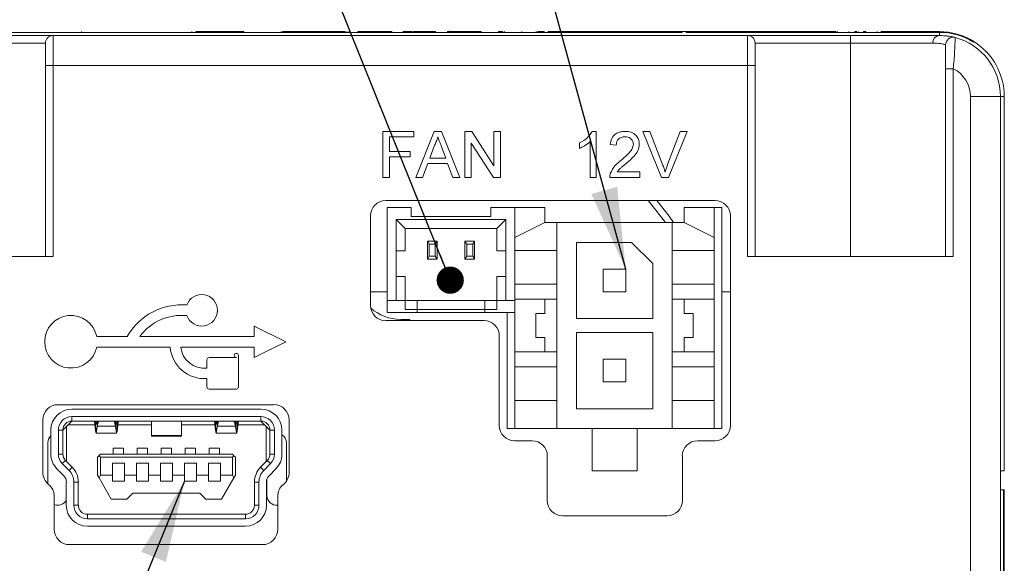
# Paper-space layout 'Sheet1' of a CAD drawing. Header units: millimetres. Extents: x 0 to 4318, y 0 to 2794.
# Tile 48 of 69: x 3741 to 4028, y 784 to 942. Entities that reach past the tile are written whole.
import ezdxf

# ---------------------------------------------------------------- set-up
doc = ezdxf.new("R2010")
doc.units = ezdxf.units.MM
doc.header["$LTSCALE"] = 5
doc.dimstyles.new('SLDDIMSTYLE4', dxfattribs={"dimtxt": 0, "dimasz": 23.8125, "dimexe": 0, "dimexo": 0.0625, "dimgap": 0, "dimtad": 0, "dimtih": 1, "dimtoh": 1, "dimdec": 0, "dimrnd": 1e-09, "dimzin": 0, "dimdsep": 46, "dimtxsty": 'Standard', "dimsah": 1, "dimcen": 0.09, "dimadec": 0, "dimazin": 0, "dimtfac": 23.8125, "dimtdec": 0, "dimtofl": 0, "dimtmove": 0, "dimatfit": 3, "dimfxl": 1, "dimfrac": 2, "dimtolj": 1, "dimtzin": 0, "dimarcsym": 0})
doc.dimstyles.new('SLDDIMSTYLE5', dxfattribs={"dimtxt": 0, "dimasz": 7.9375, "dimexe": 0, "dimexo": 0.0625, "dimgap": 0, "dimtad": 0, "dimtih": 1, "dimtoh": 1, "dimdec": 0, "dimrnd": 1e-09, "dimzin": 0, "dimdsep": 46, "dimtxsty": 'Standard', "dimblk1": 'DOT', "dimblk2": 'DOT', "dimsah": 1, "dimcen": 0.09, "dimadec": 0, "dimazin": 0, "dimtfac": 7.9375, "dimtdec": 0, "dimtofl": 0, "dimtmove": 0, "dimatfit": 3, "dimldrblk": 'DOT', "dimfxl": 1, "dimfrac": 2, "dimtolj": 1, "dimtzin": 0, "dimarcsym": 0})

# ---------------------------------------------------------------- blocks, each defined once
blk = doc.blocks.new('_DOT')
at = {"color": 0, "linetype": 'ByBlock', "lineweight": -2}
blk.add_line((-0.5, 0), (-1, 0), dxfattribs=at)
at = {"color": 0, "linetype": 'ByBlock', "const_width": 0.5}
blk.add_lwpolyline([(-0.25, 0, 1), (0.25, 0, 1)], format="xyb", close=True, dxfattribs=at)

psp = doc.layouts.new('Sheet1')

# ---------------------------------------------------------------- linework, layer by layer
at = {"color": 7, "linetype": 'Continuous', "lineweight": 15}
for p, q in [((3758.96, 938.96), (3758.96, 938.73)), ((3791.05, 938.96), (3791.05, 938.73)), ((3792.23, 938.96), (3792.23, 938.73)), ((3792.75, 938.96), (3792.23, 938.96)), ((3792.75, 938.96), (3792.75, 938.73)), ((3806.24, 938.96), (3792.75, 938.96)), ((3806.24, 938.96), (3806.24, 938.73)), ((3817.13, 938.96), (3817.13, 938.73)), ((3830.23, 938.96), (3817.53, 938.96)), ((3830.39, 938.98), (3830.39, 938.73)), ((3830.57, 938.96), (3830.57, 938.73)), ((3831, 938.96), (3831, 938.73)), ((3831.57, 938.98), (3831.57, 938.73)), ((3831.66, 938.96), (3831.66, 938.73)), ((3832.76, 938.96), (3832.76, 938.73)), ((3833.41, 938.96), (3833.41, 938.73)), ((3834.37, 938.98), (3834.37, 938.73)), ((3834.94, 938.96), (3834.94, 938.73)), ((3835.81, 938.98), (3835.81, 938.73)), ((3835.81, 938.96), (3835.82, 938.96)), ((3835.82, 938.96), (3835.82, 938.73)), ((3836.26, 938.96), (3836.26, 938.73)), ((3836.91, 938.96), (3836.91, 938.73)), ((3839.54, 938.96), (3839.54, 938.73)), ((3841.51, 938.96), (3841.51, 938.73)), ((3843.49, 938.96), (3843.49, 938.73)), ((3845.67, 938.96), (3845.67, 938.73)), ((3846.15, 938.73), (3846.15, 938.98)), ((3848.32, 938.98), (3848.32, 938.96)), ((3848.37, 938.96), (3848.37, 938.98)), ((3849.4, 938.73), (3849.4, 938.98)), ((3849.4, 938.96), (3849.4, 938.73)), ((3852.69, 938.96), (3852.69, 938.73)), ((3855.54, 938.98), (3855.54, 938.73)), ((3855.98, 938.96), (3855.98, 938.73)), ((3858.16, 938.96), (3858.16, 938.73)), ((3858.36, 938.73), (3858.36, 938.98)), ((3859.48, 938.96), (3859.48, 938.73)), ((3859.48, 938.96), (3859.86, 938.96)), ((3860.14, 938.96), (3860.14, 938.73)), ((3862.11, 938.96), (3862.11, 938.73)), ((3865.62, 938.96), (3865.62, 938.73)), ((3866.21, 939.18), (3866.21, 938.96)), ((3866.49, 938.96), (3866.49, 938.73)), ((3868.9, 938.98), (3868.9, 938.73)), ((3869.78, 938.96), (3869.78, 938.73)), ((3870.21, 938.96), (3870.21, 938.73)), ((3872.84, 938.96), (3872.84, 938.73)), ((3874.82, 938.96), (3874.82, 938.73)), ((3875.05, 938.73), (3875.05, 938.98)), ((3875.47, 938.96), (3875.47, 938.73)), ((3880.51, 938.96), (3880.51, 938.73)), ((3881.78, 938.98), (3881.78, 938.73)), ((3882.26, 938.96), (3882.26, 938.73)), ((3887.3, 938.96), (3887.3, 938.73)), ((3891.46, 938.96), (3891.46, 938.73)), ((3891.68, 938.96), (3891.68, 938.73)), ((3892.12, 938.96), (3892.12, 938.73)), ((3893.87, 938.96), (3893.87, 938.73)), ((3894.96, 938.96), (3894.96, 938.73)), ((3895.41, 938.96), (3895.41, 938.73)), ((3895.85, 938.73), (3895.85, 938.98)), ((3934.1, 938.96), (3895.91, 938.96)), ((3934.1, 938.73), (3934.1, 938.96)), ((3935.21, 938.96), (3934.1, 938.96)), ((3935.21, 938.73), (3935.21, 938.96)), ((3956.57, 938.96), (3935.21, 938.96)), ((3956.57, 938.96), (3956.57, 938.73)), ((3956.57, 938.96), (3966.79, 938.96)), ((3966.79, 938.96), (3966.79, 938.73)), ((3966.79, 938.96), (3966.86, 938.96)), ((3966.79, 938.96), (3966.79, 938.73)), ((3966.79, 938.96), (3966.79, 938.96)), ((3966.86, 938.96), (3966.86, 938.73)), ((3966.86, 938.96), (3966.87, 938.96)), ((3966.87, 938.96), (3966.87, 938.73)), ((3966.87, 938.96), (3971, 938.96)), ((3971, 938.73), (3971, 938.96)), ((3971, 938.96), (3978.14, 938.96)), ((3978.14, 938.96), (3978.14, 938.73)), ((3978.14, 938.96), (3978.98, 938.96)), ((3979.39, 938.96), (3979.39, 938.73)), ((3982.72, 938.96), (3982.72, 938.73)), ((3985.03, 938.96), (3984.3, 938.96)), ((3985.44, 938.96), (3985.44, 938.73)), ((3986.94, 938.96), (3986.94, 938.73)), ((3987.6, 938.96), (3987.6, 938.73)), ((3990.91, 938.96), (3990.91, 938.73)), ((3992.02, 938.96), (3992.1, 938.96)), ((3992.1, 938.73), (3992.1, 938.96)), ((4009.09, 938.96), (3992.1, 938.96)), ((3694.65, 938.73), (3934.1, 938.73)), ((3726.34, 937.84), (3750.62, 937.84)), ((3750.62, 937.84), (3750.62, 929.09)), ((3750.62, 937.84), (3953.12, 937.84)), ((4009.09, 938.73), (3935.21, 938.73)), ((3953.12, 929.09), (3953.12, 937.84)), ((3953.12, 937.84), (3977.39, 937.84)), ((3977.39, 937.84), (3988.84, 937.84)), ((3988.84, 937.84), (3977.39, 937.84)), ((3983.12, 937.78), (3983.12, 935.62)), ((3988.84, 937.84), (4009.09, 937.84)), ((4009.09, 937.84), (4009.09, 938.73)), ((4019.01, 935.88), (4019.12, 936.07)), ((3748.4, 935.62), (3720.62, 935.62)), ((3748.4, 929.09), (3748.4, 935.62)), ((3955.34, 935.62), (3955.34, 929.09)), ((3983.12, 935.62), (3955.34, 935.62)), ((3983.12, 935.62), (3983.12, 873.38)), ((4007.17, 935.62), (3983.12, 935.62)), ((3748.4, 873.38), (3748.4, 929.09)), ((3750.62, 929.09), (3748.4, 929.09)), ((3750.62, 929.09), (3750.62, 873.38)), ((3953.12, 929.09), (3750.62, 929.09)), ((3953.12, 873.38), (3953.12, 929.09)), ((3953.12, 929.09), (3955.34, 929.09)), ((3955.34, 929.09), (3955.34, 873.38)), ((4013.12, 928.14), (4010.9, 928.14)), ((4010.9, 873.38), (4010.9, 928.14)), ((4013.12, 928.14), (4013.12, 873.38)), ((4018.12, 920.06), (4026.87, 920.06)), ((4018.12, 649.83), (4018.12, 920.06)), ((4026.87, 920.06), (4026.87, 649.83)), ((4027.98, 920.06), (4026.87, 920.06)), ((4027.98, 810.94), (4027.98, 920.06)), ((3846.82, 909.87), (3855.81, 909.87)), ((3846.82, 896.39), (3846.82, 909.87)), ((3848.72, 908.32), (3848.72, 903.99)), ((3855.81, 908.32), (3848.72, 908.32)), ((3855.81, 909.87), (3855.81, 908.32)), ((3856.39, 896.39), (3861.74, 909.87)), ((3861.74, 909.87), (3863.88, 909.87)), ((3863.88, 909.87), (3869.24, 896.39)), ((3870.68, 909.87), (3872.69, 909.87)), ((3870.68, 896.39), (3870.68, 909.87)), ((3872.69, 909.87), (3879.15, 899.81)), ((3879.15, 909.87), (3881.05, 909.87)), ((3879.15, 899.81), (3879.15, 909.87)), ((3881.05, 909.87), (3881.05, 896.39)), ((3907.85, 909.87), (3908.96, 909.87)), ((3908.96, 909.87), (3908.96, 896.39)), ((3922.63, 909.87), (3924.69, 909.87)), ((3928.07, 896.39), (3922.63, 909.87)), ((3924.69, 909.87), (3928.36, 900.21)), ((3929.83, 900.21), (3933.51, 909.87)), ((3935.57, 909.87), (3930.13, 896.39)), ((3933.51, 909.87), (3935.57, 909.87)), ((4028.01, 910.04), (4027.98, 910.04)), ((4027.98, 909.69), (4028.01, 909.69)), ((4027.98, 909.38), (4028.01, 909.38)), ((4027.98, 908.27), (4028.01, 908.27)), ((4028.01, 908.17), (4027.98, 908.17)), ((4027.98, 907.67), (4028.01, 907.67)), ((3861.89, 905.82), (3860.51, 902.09)), ((3865.11, 902.09), (3863.8, 905.64)), ((3872.58, 906.45), (3872.58, 896.39)), ((3879.04, 896.39), (3872.58, 906.45)), ((3904.12, 904.91), (3904.12, 906.5)), ((3907.23, 896.39), (3907.23, 906.89)), ((3914.84, 905.89), (3913.11, 906.07)), ((4027.98, 907.17), (4028.01, 907.17)), ((4027.98, 907.17), (4028.01, 907.17)), ((4028.01, 907.07), (4027.98, 907.07)), ((4028.01, 907.02), (4027.98, 907.02)), ((4028.01, 906.88), (4027.98, 906.88)), ((4027.98, 906.82), (4028.01, 906.82)), ((4028.01, 906.71), (4027.98, 906.71)), ((4027.98, 906.71), (4028.01, 906.71)), ((4028.01, 906.53), (4027.98, 906.53)), ((4028.01, 906.51), (4027.98, 906.51)), ((4028.01, 906.09), (4027.98, 906.09)), ((4027.98, 906), (4028.01, 906)), ((4028.01, 905.94), (4027.98, 905.94)), ((4027.98, 905.87), (4028.01, 905.87)), ((4027.98, 905.76), (4028.01, 905.76)), ((4027.98, 905.54), (4028.01, 905.54)), ((4028.01, 904.54), (4027.98, 904.54)), ((3848.72, 903.99), (3854.77, 903.99)), ((3848.72, 902.44), (3848.72, 896.39)), ((3854.77, 902.44), (3848.72, 902.44)), ((3854.77, 903.99), (3854.77, 902.44)), ((3860.51, 902.09), (3865.11, 902.09)), ((3859.94, 900.54), (3858.4, 896.39)), ((3865.69, 900.54), (3859.94, 900.54)), ((3867.22, 896.39), (3865.69, 900.54)), ((4027.98, 900.36), (4028.01, 900.36)), ((4028.01, 898.8), (4027.98, 898.8)), ((4027.98, 898.72), (4028.01, 898.72)), ((3848.72, 896.39), (3846.82, 896.39)), ((3858.4, 896.39), (3856.39, 896.39)), ((3869.24, 896.39), (3867.22, 896.39)), ((3872.58, 896.39), (3870.68, 896.39)), ((3881.05, 896.39), (3879.04, 896.39)), ((3908.96, 896.39), (3907.23, 896.39)), ((3921.75, 896.39), (3912.94, 896.39)), ((3915.16, 898.12), (3921.75, 898.12)), ((3921.75, 898.12), (3921.75, 896.39)), ((3930.13, 896.39), (3928.07, 896.39)), ((4027.98, 898.31), (4028.01, 898.31)), ((4028.01, 898.26), (4027.98, 898.26)), ((4028.01, 897.07), (4027.98, 897.07)), ((4028.01, 896.37), (4027.98, 896.37)), ((4027.98, 896.16), (4028.01, 896.16)), ((4027.98, 896.1), (4028.01, 896.1)), ((4027.98, 895.6), (4028.01, 895.6)), ((4028.01, 895.49), (4027.98, 895.49)), ((4027.98, 895.43), (4028.01, 895.43)), ((4028.01, 893.6), (4027.98, 893.6)), ((4028.01, 892.51), (4027.98, 892.51)), ((4027.98, 892.38), (4028.01, 892.38)), ((4027.98, 891.5), (4028.01, 891.5)), ((4028.01, 891.14), (4027.98, 891.14)), ((4028.01, 890.8), (4027.98, 890.8)), ((3943.67, 889.72), (3847.63, 889.72)), ((3848.07, 860.6), (3848.07, 887.73)), ((3848.07, 887.73), (3855.07, 887.73)), ((3855.07, 885.1), (3855.07, 887.73)), ((3878.26, 887.73), (3878.26, 885.1)), ((3878.26, 887.73), (3885.26, 887.73)), ((3885.26, 860.6), (3885.26, 887.73)), ((3885.26, 887.73), (3894.01, 887.73)), ((3894.01, 883.35), (3894.01, 887.73)), ((3934.7, 887.73), (3934.7, 883.35)), ((3934.7, 887.73), (3943.45, 887.73)), ((3943.45, 878.98), (3943.45, 887.73)), ((3943.45, 887.73), (3945.63, 887.73)), ((3945.63, 823.24), (3945.63, 887.73)), ((4028.01, 888.84), (4027.98, 888.84)), ((4027.98, 888.63), (4028.01, 888.63)), ((4028.01, 888.45), (4027.98, 888.45)), ((4027.98, 888.43), (4028.01, 888.43)), ((3843.19, 885.27), (3843.19, 859.16)), ((3878.26, 885.1), (3855.07, 885.1)), ((3948.12, 824.16), (3948.12, 885.27)), ((3850.7, 884.23), (3882.63, 884.23)), ((3850.7, 875.04), (3850.7, 884.23)), ((3850.7, 884.23), (3853.32, 881.6)), ((3853.32, 881.6), (3880.01, 881.6)), ((3853.32, 875.04), (3853.32, 881.6)), ((3882.63, 884.23), (3880.01, 881.6)), ((3880.01, 881.6), (3880.01, 875.04)), ((3882.63, 884.23), (3882.63, 875.04)), ((3885.26, 878.98), (3894.01, 883.35)), ((3894.01, 883.35), (3897.51, 883.35)), ((3931.2, 883.35), (3897.51, 883.35)), ((3897.51, 883.35), (3897.51, 875.17)), ((3931.2, 875.17), (3931.2, 883.35)), ((3931.2, 883.35), (3934.7, 883.35)), ((3934.7, 883.35), (3943.45, 878.98)), ((4027.98, 883.84), (4028.01, 883.84)), ((4028.01, 883.65), (4027.98, 883.65)), ((4028.01, 883.58), (4027.98, 883.58)), ((4027.98, 883.08), (4028.01, 883.08)), ((4028.01, 882.6), (4027.98, 882.6)), ((4027.98, 882.43), (4028.01, 882.43)), ((4028.01, 882.4), (4027.98, 882.4)), ((4028.01, 882.32), (4027.98, 882.32)), ((4028.01, 882.1), (4027.98, 882.1)), ((4027.98, 882.03), (4028.01, 882.03)), ((4027.98, 881.75), (4028.01, 881.75)), ((3943.45, 878.98), (3943.45, 875.17)), ((4027.98, 881.42), (4028.01, 881.42)), ((4028.01, 881.37), (4027.98, 881.37)), ((4028.01, 881.34), (4027.98, 881.34)), ((4028.01, 881.27), (4027.98, 881.27)), ((4027.98, 881.26), (4028.01, 881.26)), ((4027.98, 881.24), (4028.01, 881.24)), ((4028.01, 881.09), (4027.98, 881.09)), ((4028.01, 881.05), (4027.98, 881.05)), ((4028.01, 881.02), (4027.98, 881.02)), ((4028.01, 881.01), (4027.98, 881.01)), ((4028.01, 880.71), (4027.98, 880.71)), ((4028.01, 880.41), (4027.98, 880.41)), ((4027.98, 880.38), (4028.01, 880.38)), ((4027.98, 880.22), (4028.01, 880.22)), ((3859.8, 877.88), (3862.6, 877.88)), ((3859.8, 877.88), (3859.8, 872.63)), ((3860.32, 877.01), (3862.07, 877.01)), ((3860.32, 873.51), (3860.32, 877.01)), ((3862.07, 877.01), (3862.07, 873.51)), ((3862.6, 877.88), (3862.6, 872.63)), ((3870.73, 877.88), (3873.53, 877.88)), ((3870.73, 877.88), (3870.73, 872.63)), ((3871.26, 877.01), (3873.01, 877.01)), ((3871.26, 873.51), (3871.26, 877.01)), ((3873.01, 877.01), (3873.01, 873.51)), ((3873.53, 877.88), (3873.53, 872.63)), ((3903.24, 877.53), (3919.34, 877.53)), ((3903.24, 855.31), (3903.24, 877.53)), ((3919.34, 877.53), (3925.47, 871.41)), ((4028.01, 878.54), (4027.98, 878.54)), ((3690.62, 873.38), (3750.62, 873.38)), ((3850.7, 867.6), (3850.7, 875.04)), ((3850.7, 875.04), (3853.32, 875.04)), ((3862.07, 873.51), (3860.32, 873.51)), ((3873.01, 873.51), (3871.26, 873.51)), ((3880.01, 875.04), (3882.63, 875.04)), ((3882.63, 875.04), (3882.63, 867.6)), ((3897.51, 875.17), (3885.26, 875.17)), ((3897.51, 875.17), (3897.51, 831.42)), ((3931.2, 831.42), (3931.2, 875.17)), ((3943.45, 875.17), (3931.2, 875.17)), ((3943.45, 865.33), (3943.45, 875.17)), ((3953.12, 873.38), (4013.12, 873.38)), ((3859.8, 872.63), (3862.6, 872.63)), ((3870.73, 872.63), (3873.53, 872.63)), ((3925.47, 871.41), (3925.47, 855.31)), ((3850.7, 860.6), (3850.7, 867.6)), ((3853.32, 867.6), (3850.7, 867.6)), ((3853.32, 860.6), (3853.32, 867.6)), ((3880.01, 867.6), (3880.01, 860.6)), ((3882.63, 867.6), (3880.01, 867.6)), ((3882.63, 867.6), (3882.63, 860.6)), ((3917.63, 869.7), (3911.07, 869.7)), ((3911.07, 869.7), (3911.07, 863.14)), ((3917.63, 863.14), (3917.63, 869.7)), ((3885.26, 865.33), (3897.51, 865.33)), ((3943.45, 865.33), (3931.2, 865.33)), ((3943.45, 860.95), (3943.45, 865.33)), ((3843.19, 863.14), (3848.07, 863.14)), ((3911.07, 863.14), (3917.63, 863.14)), ((3945.63, 863.14), (3948.12, 863.14)), ((3848.07, 860.6), (3850.7, 860.6)), ((3848.07, 857.1), (3848.07, 860.6)), ((3853.32, 860.6), (3850.7, 860.6)), ((3853.32, 857.98), (3853.32, 860.6)), ((3856.82, 860.6), (3853.32, 860.6)), ((3856.82, 857.98), (3856.82, 860.6)), ((3856.82, 860.6), (3876.51, 860.6)), ((3876.51, 860.6), (3876.51, 857.98)), ((3880.01, 860.6), (3876.51, 860.6)), ((3882.63, 860.6), (3880.01, 860.6)), ((3880.01, 860.6), (3880.01, 857.98)), ((3882.63, 860.6), (3885.26, 860.6)), ((3885.26, 860.95), (3897.51, 860.95)), ((3885.26, 860.6), (3885.26, 857.1)), ((3894.01, 860.95), (3894.01, 856.8)), ((3943.45, 860.95), (3931.2, 860.95)), ((3934.7, 860.95), (3934.7, 856.8)), ((3943.45, 845.64), (3943.45, 860.95)), ((3856.82, 857.1), (3848.07, 857.1)), ((3853.32, 857.98), (3856.82, 857.98)), ((3856.82, 857.98), (3856.82, 857.1)), ((3856.82, 857.98), (3876.51, 857.98)), ((3876.51, 857.1), (3856.82, 857.1)), ((3876.51, 857.98), (3880.01, 857.98)), ((3876.51, 857.98), (3876.51, 857.1)), ((3885.26, 857.1), (3876.51, 857.1)), ((3883.07, 857.1), (3883.07, 823.24)), ((3885.26, 845.64), (3885.26, 857.1)), ((3894.01, 856.8), (3891.38, 856.8)), ((3891.38, 856.8), (3891.38, 849.8)), ((3934.7, 856.8), (3937.32, 856.8)), ((3937.32, 856.8), (3937.32, 849.8)), ((3818.46, 848.55), (3809.28, 853.15)), ((3809.28, 853.15), (3809.28, 850.09)), ((3847.63, 854.72), (3876.3, 854.72)), ((3854.66, 855.09), (3851.99, 855.09)), ((3854.66, 854.72), (3854.66, 855.09)), ((3925.47, 855.31), (3903.24, 855.31)), ((3772.23, 850.09), (3763.34, 850.09)), ((3809.28, 850.09), (3775.88, 850.09)), ((3880.74, 850.27), (3880.74, 824.16)), ((3903.24, 829.06), (3903.24, 851.28)), ((3903.24, 851.28), (3925.47, 851.28)), ((3925.47, 851.28), (3925.47, 829.06)), ((3763.34, 847.02), (3784.78, 847.02)), ((3787.84, 847.02), (3809.28, 847.02)), ((3809.28, 843.96), (3818.46, 848.55)), ((3809.28, 847.02), (3809.28, 843.96)), ((3891.38, 849.8), (3894.01, 849.8)), ((3894.01, 849.8), (3894.01, 845.64)), ((3937.32, 849.8), (3934.7, 849.8)), ((3934.7, 849.8), (3934.7, 845.64)), ((3804.68, 835.39), (3804.68, 844.57)), ((3897.51, 845.64), (3885.26, 845.64)), ((3885.26, 841.27), (3885.26, 845.64)), ((3931.2, 845.64), (3943.45, 845.64)), ((3943.45, 841.27), (3943.45, 845.64)), ((3795.49, 843.35), (3795.49, 840.9)), ((3804.07, 843.96), (3796.11, 843.96)), ((3897.51, 841.27), (3885.26, 841.27)), ((3885.26, 831.42), (3885.26, 841.27)), ((3917.63, 843.45), (3911.07, 843.45)), ((3911.07, 843.45), (3911.07, 836.89)), ((3917.63, 836.89), (3917.63, 843.45)), ((3931.2, 841.27), (3943.45, 841.27)), ((3943.45, 831.42), (3943.45, 841.27)), ((3795.49, 837.84), (3795.49, 835.39)), ((3911.07, 836.89), (3917.63, 836.89)), ((3796.11, 834.77), (3804.07, 834.77)), ((3815.01, 830.23), (3752.08, 830.23)), ((3885.26, 823.24), (3885.26, 831.42)), ((3885.26, 831.42), (3897.51, 831.42)), ((3897.51, 831.42), (3897.51, 823.24)), ((3931.2, 823.24), (3931.2, 831.42)), ((3931.2, 831.42), (3943.45, 831.42)), ((3943.45, 831.42), (3943.45, 823.24)), ((3756.11, 828.93), (3811.23, 828.93)), ((3925.47, 829.06), (3903.24, 829.06)), ((3747.63, 825.79), (3747.63, 810.46)), ((3753.48, 822.81), (3756.11, 825.43)), ((3762.82, 824.34), (3755.02, 824.34)), ((3756.11, 826.74), (3756.11, 825.43)), ((3811.23, 826.74), (3756.11, 826.74)), ((3756.11, 825.43), (3811.23, 825.43)), ((3763.11, 824.71), (3763.11, 822.17)), ((3763.55, 825.43), (3763.55, 823.98)), ((3768.8, 823.98), (3768.8, 825.43)), ((3769.23, 824.71), (3769.09, 824.71)), ((3769.23, 822.17), (3769.23, 824.71)), ((3779.3, 824.34), (3769.52, 824.34)), ((3779.3, 821.26), (3779.3, 825.43)), ((3788.05, 825.43), (3788.05, 821.26)), ((3797.82, 824.34), (3788.05, 824.34)), ((3798.11, 822.17), (3798.11, 824.71)), ((3798.55, 823.98), (3798.55, 825.43)), ((3803.8, 825.43), (3803.8, 823.98)), ((3804.09, 824.71), (3804.23, 824.71)), ((3804.23, 824.71), (3804.23, 822.17)), ((3812.33, 824.34), (3804.52, 824.34)), ((3811.23, 825.43), (3811.23, 826.74)), ((3811.23, 825.43), (3813.86, 822.81)), ((3819.45, 810.46), (3819.45, 825.79)), ((3749.98, 815.84), (3749.98, 822.81)), ((3752.17, 822.81), (3752.17, 815.84)), ((3753.48, 822.81), (3752.17, 822.81)), ((3753.48, 822.81), (3753.48, 815.84)), ((3754.58, 823.9), (3754.58, 813.65)), ((3763.1, 821.93), (3769.24, 821.93)), ((3768.8, 823.98), (3763.55, 823.98)), ((3788.05, 821.26), (3779.3, 821.26)), ((3779.3, 821.26), (3779.3, 821.06)), ((3788.05, 821.06), (3788.05, 821.26)), ((3798.1, 821.93), (3804.24, 821.93)), ((3803.8, 823.98), (3798.55, 823.98)), ((3812.77, 813.65), (3812.77, 823.9)), ((3813.86, 815.84), (3813.86, 822.81)), ((3815.17, 822.81), (3813.86, 822.81)), ((3815.17, 815.84), (3815.17, 822.81)), ((3817.36, 822.81), (3817.36, 815.84)), ((3883.07, 823.24), (3885.26, 823.24)), ((3897.51, 823.24), (3885.26, 823.24)), ((3931.2, 823.24), (3897.51, 823.24)), ((3907.79, 810.99), (3907.79, 823.24)), ((3920.92, 810.99), (3920.92, 823.24)), ((3943.45, 823.24), (3931.2, 823.24)), ((3943.45, 823.24), (3945.63, 823.24)), ((3749.11, 819.09), (3749.11, 807.15)), ((3779.3, 821.06), (3788.05, 821.06)), ((3818.67, 807.94), (3818.67, 819.09)), ((3885.19, 819.72), (3890.3, 819.72)), ((3938.56, 819.72), (3943.67, 819.72)), ((3752.17, 815.84), (3753.48, 815.84)), ((3763.98, 815.37), (3764.42, 815.81)), ((3764.42, 815.81), (3802.92, 815.81)), ((3771.2, 817.56), (3768.14, 817.56)), ((3768.14, 817.56), (3768.14, 815.81)), ((3771.2, 817.56), (3771.2, 815.81)), ((3778.2, 817.56), (3775.14, 817.56)), ((3775.14, 817.56), (3775.14, 815.81)), ((3778.2, 817.56), (3778.2, 815.81)), ((3785.2, 817.56), (3782.14, 817.56)), ((3782.14, 817.56), (3782.14, 815.81)), ((3785.2, 817.56), (3785.2, 815.81)), ((3792.2, 817.56), (3789.14, 817.56)), ((3789.14, 817.56), (3789.14, 815.81)), ((3792.2, 817.56), (3792.2, 815.81)), ((3799.2, 817.56), (3796.14, 817.56)), ((3796.14, 817.56), (3796.14, 815.81)), ((3799.2, 817.56), (3799.2, 815.81)), ((3802.92, 815.81), (3803.36, 815.37)), ((3813.86, 815.84), (3815.17, 815.84)), ((3754.24, 813.99), (3753.31, 813.07)), ((3753.31, 813.07), (3755.28, 811.07)), ((3756.22, 812), (3754.24, 813.99)), ((3763.55, 814.93), (3763.98, 815.37)), ((3763.55, 809.68), (3763.55, 814.93)), ((3764.42, 814.93), (3763.98, 815.37)), ((3764.42, 814.93), (3764.42, 809.68)), ((3802.92, 814.93), (3764.42, 814.93)), ((3771.42, 813.18), (3767.92, 813.18)), ((3767.92, 813.18), (3767.92, 809.68)), ((3771.42, 813.18), (3771.42, 809.68)), ((3778.42, 813.18), (3774.92, 813.18)), ((3774.92, 813.18), (3774.92, 809.68)), ((3778.42, 813.18), (3778.42, 809.68)), ((3785.42, 813.18), (3781.92, 813.18)), ((3781.92, 813.18), (3781.92, 809.68)), ((3785.42, 813.18), (3785.42, 809.68)), ((3792.42, 813.18), (3788.92, 813.18)), ((3788.92, 813.18), (3788.92, 809.68)), ((3792.42, 813.18), (3792.42, 809.68)), ((3799.42, 813.18), (3795.92, 813.18)), ((3795.92, 813.18), (3795.92, 809.68)), ((3799.42, 813.18), (3799.42, 809.68)), ((3803.36, 815.37), (3802.92, 814.93)), ((3802.92, 809.68), (3802.92, 814.93)), ((3803.36, 815.37), (3803.8, 814.93)), ((3803.8, 814.93), (3803.8, 809.68)), ((3813.1, 813.99), (3811.13, 812)), ((3812.06, 811.07), (3814.03, 813.07)), ((3814.03, 813.07), (3813.1, 813.99)), ((3894.74, 815.27), (3894.74, 802.29)), ((3934.12, 802.29), (3934.12, 815.27)), ((3753.73, 809.53), (3751.76, 811.53)), ((3756.22, 812), (3755.28, 811.07)), ((3764.02, 808.87), (3763.55, 809.68)), ((3764.02, 808.87), (3764.42, 809.68)), ((3764.42, 809.68), (3767.92, 809.68)), ((3767.92, 809.68), (3767.92, 807.93)), ((3771.42, 807.93), (3771.42, 809.68)), ((3771.42, 809.68), (3774.92, 809.68)), ((3774.92, 809.68), (3774.92, 807.93)), ((3778.42, 807.93), (3778.42, 809.68)), ((3778.42, 809.68), (3781.92, 809.68)), ((3781.92, 809.68), (3781.92, 807.93)), ((3785.42, 807.93), (3785.42, 809.68)), ((3785.42, 809.68), (3788.92, 809.68)), ((3788.92, 809.68), (3788.92, 807.93)), ((3792.42, 807.93), (3792.42, 809.68)), ((3792.42, 809.68), (3795.92, 809.68)), ((3795.92, 809.68), (3795.92, 807.93)), ((3799.42, 807.93), (3799.42, 809.68)), ((3799.42, 809.68), (3802.92, 809.68)), ((3802.92, 809.68), (3803.33, 808.87)), ((3803.8, 809.68), (3803.33, 808.87)), ((3811.13, 812), (3812.06, 811.07)), ((3815.59, 811.53), (3813.61, 809.53)), ((3907.79, 810.99), (3920.92, 810.99)), ((4027.98, 810.94), (4026.87, 810.94)), ((3754.49, 800.93), (3754.49, 807.69)), ((3756.68, 807.69), (3756.68, 800.93)), ((3757.99, 807.69), (3756.68, 807.69)), ((3757.99, 807.69), (3757.99, 800.93)), ((3767.59, 802.68), (3764.02, 808.87)), ((3767.92, 807.93), (3771.42, 807.93)), ((3774.92, 807.93), (3778.42, 807.93)), ((3781.92, 807.93), (3785.42, 807.93)), ((3788.92, 807.93), (3792.42, 807.93)), ((3795.92, 807.93), (3799.42, 807.93)), ((3803.33, 808.87), (3799.76, 802.68)), ((3809.35, 800.93), (3809.35, 807.69)), ((3810.67, 807.69), (3809.35, 807.69)), ((3810.67, 800.93), (3810.67, 807.69)), ((3812.85, 807.69), (3812.85, 800.93)), ((3812.98, 808.51), (3812.98, 803.78)), ((3773.89, 804.43), (3772.14, 802.68)), ((3793.46, 804.43), (3773.89, 804.43)), ((3795.21, 802.68), (3793.46, 804.43)), ((4027.76, 805.41), (4026.87, 805.41)), ((4027.76, 805.41), (4027.76, 716.51)), ((4027.76, 805.41), (4027.98, 805.41)), ((4027.98, 716.51), (4027.98, 805.41)), ((3750.97, 803.52), (3750.97, 793.89)), ((3772.14, 802.68), (3767.59, 802.68)), ((3799.76, 802.68), (3795.21, 802.68)), ((3816.12, 793.89), (3816.12, 803.52)), ((3756.68, 800.93), (3757.99, 800.93)), ((3760.62, 798.31), (3806.73, 798.31)), ((3760.62, 798.31), (3760.62, 796.99)), ((3806.73, 796.99), (3806.73, 798.31)), ((3809.35, 800.93), (3810.67, 800.93)), ((3760.62, 796.99), (3806.73, 796.99)), ((3899.19, 797.84), (3929.67, 797.84)), ((3775.77, 794.81), (3760.62, 794.81)), ((3775.82, 794.81), (3775.77, 794.81)), ((3806.73, 794.81), (3775.82, 794.81)), ((3755.41, 789.44), (3811.68, 789.44))]:
    psp.add_line(p, q, dxfattribs=at)
at = {"color": 7, "linetype": 'Continuous', "lineweight": 15, "flags": 128}
for points in [[(4013.7, 937.24), (4012.56, 937.5), (4009.09, 937.84)], [(4013.7, 937.24), (4012.56, 937.5), (4009.09, 937.84)], [(3924.23, 889.72), (3924.27, 889.67), (3929.24, 883.35)], [(3931.56, 883.35), (3930.24, 885.18), (3926.7, 889.72)]]:
    psp.add_lwpolyline(points, dxfattribs=at)
at = {"color": 7, "linetype": 'Continuous', "lineweight": 15}
for centre, radius, start, end in [((4009.09, 920.06), 18.89, 57.9154, 90), ((3750.62, 935.62), 2.22, 90, 180), ((3953.12, 935.62), 2.22, 0, 90), ((4009.25, 935.76), 2.09, 94.4195, 183.8243), ((4009.09, 920.06), 18.67, 57.9154, 90), ((4013.12, 935.09), 2.22, 74.9727, 180), ((4009.09, 920.06), 17.78, 0, 74.9727), ((4009.09, 920.06), 18.89, 0, 57.9154), ((4009.09, 920.06), 9.03, 0, 63.4675), ((3847.63, 885.27), 4.45, 90, 180), ((3943.67, 885.27), 4.45, 0, 90), ((3793.96, 857.74), 4.59, 199.5478, 160.4522), ((3788.18, 840.96), 18.38, 85.4621, 150.228), ((3847.63, 859.16), 4.45, 180, 270), ((3755.84, 848.55), 7.66, 11.537, 348.463), ((3788.18, 840.96), 15.31, 84.552, 143.426), ((3851.99, 868.43), 13.34, 229.1184, 270), ((3876.3, 850.27), 4.45, 0, 90), ((3794.73, 847.79), 9.98, 184.3987, 274.3987), ((3794.73, 847.79), 6.93, 186.3402, 276.3402), ((3804.07, 844.57), 0.613, 0, 270), ((3796.11, 843.35), 0.612, 90, 180), ((3796.11, 835.39), 0.612, 180, 270), ((3804.07, 835.39), 0.612, 270, 0), ((3752.08, 825.79), 4.44, 90, 180), ((3815.01, 825.79), 4.45, 0, 90), ((3756.11, 822.81), 6.13, 90, 180), ((3811.23, 822.81), 6.13, 0, 90), ((3756.11, 822.81), 3.94, 90, 180), ((3756.11, 822.81), 2.63, 90, 180), ((3811.23, 822.81), 3.94, 0, 90), ((3811.23, 822.81), 2.63, 0, 90), ((3885.19, 824.16), 4.44, 180, 270), ((3943.67, 824.16), 4.45, 270, 0), ((3815.83, 819.09), 2.84, 0, 57.4196), ((3751.95, 819.09), 2.84, 133.8114, 180), ((3890.3, 815.27), 4.45, 0, 90), ((3938.56, 815.27), 4.45, 90, 180), ((3756.11, 815.84), 6.13, 180, 224.7232), ((3756.11, 815.84), 3.94, 180, 224.7232), ((3756.11, 815.84), 2.63, 180, 224.7232), ((3811.23, 815.84), 2.62, 315.2768, 0), ((3811.23, 815.84), 3.94, 315.2768, 0), ((3811.23, 815.84), 6.13, 315.2768, 0), ((3752.08, 810.46), 4.44, 180, 231.3178), ((3751.87, 807.69), 4.81, 0, 44.7232), ((3751.87, 807.69), 6.13, 0, 44.7232), ((3815.48, 807.69), 6.12, 135.2768, 180), ((3815.48, 807.69), 4.81, 135.2768, 180), ((3815.01, 810.46), 4.45, 308.6822, 0), ((3746.52, 803.52), 4.45, 0, 51.3178), ((3751.87, 807.69), 2.63, 0, 44.7232), ((3815.48, 807.69), 2.62, 135.2768, 180), ((3820.57, 803.52), 4.45, 128.6822, 180), ((3751.95, 803.78), 2.84, 249.7302, 333.1674), ((3815.83, 803.78), 2.84, 180, 275.8999), ((3899.19, 802.29), 4.45, 180, 270), ((3929.67, 802.29), 4.45, 270, 0), ((3760.62, 800.93), 6.13, 180, 270), ((3760.62, 800.93), 3.94, 180, 270), ((3760.62, 800.93), 2.62, 180, 270), ((3806.73, 800.93), 3.94, 270, 0), ((3806.73, 800.93), 2.62, 270, 0), ((3806.73, 800.93), 6.13, 270, 0), ((3755.41, 793.89), 4.45, 180, 270), ((3775.8, 794.81), 0.0219, 0, 180), ((3811.68, 793.89), 4.45, 270, 0)]:
    psp.add_arc(centre, radius, start, end, dxfattribs=at)
for points, knots in [([(3830.41, 938.96), (3830.4, 938.96), (3830.38, 938.96), (3830.49, 938.96), (3830.57, 938.96)], [0, 0, 0, 0, 0.242384, 1, 1, 1, 1]), ([(3830.57, 938.96), (3830.62, 938.96), (3830.71, 938.96), (3830.8, 938.96), (3830.83, 938.96)], [0, 0, 0, 0, 0.639392, 1, 1, 1, 1]), ([(3831, 938.96), (3831.06, 938.96), (3831.16, 938.96), (3831.29, 938.96), (3831.36, 938.96), (3831.39, 938.96), (3831.4, 938.96)], [0, 0, 0, 0, 0.27543, 0.525162, 0.799138, 1, 1, 1, 1]), ([(3831.57, 938.96), (3831.57, 938.96), (3831.57, 938.96), (3831.6, 938.96), (3831.63, 938.96), (3831.66, 938.96)], [0, 0, 0, 0, 0.040481, 0.452988, 1, 1, 1, 1]), ([(3831.66, 938.96), (3831.67, 938.96), (3831.68, 938.96), (3831.72, 938.96), (3831.74, 938.96), (3831.76, 938.96), (3831.78, 938.96), (3831.82, 938.96), (3831.88, 938.96), (3831.99, 938.96), (3832.11, 938.96), (3832.28, 938.96), (3832.41, 938.96), (3832.54, 938.96), (3832.65, 938.96), (3832.72, 938.96), (3832.76, 938.96)], [0, 0, 0, 0, 0.177734, 0.204784, 0.226603, 0.244487, 0.260106, 0.286044, 0.316798, 0.378079, 0.556296, 0.651211, 0.747527, 0.817844, 0.899702, 1, 1, 1, 1]), ([(3832.76, 938.96), (3832.84, 938.96), (3833.01, 938.96), (3833.28, 938.96), (3833.41, 938.96)], [0, 0, 0, 0, 0.5265492, 1, 1, 1, 1]), ([(3833.41, 938.96), (3833.59, 938.96), (3833.79, 938.96), (3834.1, 938.96), (3834.12, 938.96)], [0, 0, 0, 0, 0.938268, 1, 1, 1, 1]), ([(3834.38, 938.96), (3834.38, 938.96), (3834.38, 938.96), (3834.62, 938.96), (3834.8, 938.96), (3834.94, 938.96)], [0, 0, 0, 0, 0.12865, 0.313272, 1, 1, 1, 1]), ([(3834.94, 938.96), (3835.01, 938.96), (3835.15, 938.96), (3835.33, 938.96), (3835.53, 938.96), (3835.65, 938.96), (3835.69, 938.96), (3835.69, 938.96)], [0, 0, 0, 0, 0.269628, 0.479489, 0.651263, 0.9946, 1, 1, 1, 1]), ([(3839.54, 938.96), (3839.95, 938.96), (3840.48, 938.96), (3841.14, 938.96), (3841.38, 938.96), (3841.51, 938.96)], [0, 0, 0, 0, 0.6195802, 0.7992099, 1, 1, 1, 1]), ([(3841.51, 938.96), (3841.95, 938.96), (3842.56, 938.96), (3843.25, 938.96), (3843.41, 938.96), (3843.49, 938.96)], [0, 0, 0, 0, 0.545642, 0.763896, 1, 1, 1, 1]), ([(3843.49, 938.96), (3843.73, 938.96), (3844.24, 938.96), (3844.88, 938.96), (3845.31, 938.96), (3845.56, 938.96), (3845.71, 938.96), (3845.69, 938.96), (3845.67, 938.96)], [0, 0, 0, 0, 0.2639879, 0.5422505, 0.6740325, 0.793264, 0.8989412, 1, 1, 1, 1]), ([(3845.67, 938.96), (3845.72, 938.96), (3845.8, 938.96), (3845.91, 938.96), (3846, 938.96), (3846.09, 938.96), (3846.14, 938.96), (3846.15, 938.96), (3846.15, 938.96)], [0, 0, 0, 0, 0.191459, 0.344049, 0.470379, 0.584739, 0.781374, 1, 1, 1, 1]), ([(3846.15, 938.96), (3846.47, 938.96), (3847.11, 938.96), (3847.77, 938.96), (3848.37, 938.96), (3848.9, 938.96), (3849.22, 938.96), (3849.4, 938.96)], [0, 0, 0, 0, 0.276822, 0.552099, 0.681237, 0.819129, 1, 1, 1, 1]), ([(3852.69, 938.96), (3852.81, 938.96), (3853.07, 938.96), (3853.62, 938.96), (3854.36, 938.96), (3854.93, 938.96), (3855.28, 938.96)], [0, 0, 0, 0, 0.1799666, 0.3819799, 0.6101051, 1, 1, 1, 1]), ([(3855.56, 938.96), (3855.56, 938.96), (3855.55, 938.96), (3855.71, 938.96), (3855.93, 938.96), (3855.96, 938.96), (3855.98, 938.96)], [0, 0, 0, 0, 0.112674, 0.30325, 0.577651, 1, 1, 1, 1]), ([(3855.98, 938.96), (3856.17, 938.96), (3856.55, 938.96), (3857.3, 938.96), (3857.82, 938.96), (3858.16, 938.96)], [0, 0, 0, 0, 0.281255, 0.533479, 1, 1, 1, 1]), ([(3858.16, 938.96), (3858.2, 938.96), (3858.28, 938.96), (3858.35, 938.96), (3858.35, 938.96), (3858.35, 938.96)], [0, 0, 0, 0, 0.4291106, 0.7827664, 1, 1, 1, 1]), ([(3858.48, 938.96), (3858.48, 938.96), (3858.57, 938.96), (3858.73, 938.96), (3858.94, 938.96), (3859.2, 938.96), (3859.36, 938.96), (3859.48, 938.96)], [0, 0, 0, 0, 0.01138, 0.206622, 0.368811, 0.520325, 1, 1, 1, 1]), ([(3860.14, 938.96), (3860.46, 938.96), (3860.87, 938.96), (3861.34, 938.96), (3861.69, 938.96), (3861.96, 938.96), (3862.11, 938.96)], [0, 0, 0, 0, 0.540936, 0.68222, 0.828671, 1, 1, 1, 1]), ([(3865.62, 938.96), (3865.77, 938.96), (3866.06, 938.96), (3866.37, 938.96), (3866.46, 938.96), (3866.49, 938.96)], [0, 0, 0, 0, 0.40271, 0.788347, 1, 1, 1, 1]), ([(3866.49, 938.96), (3866.71, 938.96), (3867.07, 938.96), (3867.49, 938.96), (3867.7, 938.96), (3867.92, 938.96), (3868.17, 938.96), (3868.5, 938.96), (3868.75, 938.96), (3868.9, 938.96)], [0, 0, 0, 0, 0.242091, 0.406036, 0.54527, 0.626374, 0.717907, 0.836293, 1, 1, 1, 1]), ([(3868.9, 938.96), (3868.9, 938.96), (3868.91, 938.96), (3869.05, 938.96), (3869.35, 938.96), (3869.61, 938.96), (3869.78, 938.96)], [0, 0, 0, 0, 0.110624, 0.241477, 0.489702, 1, 1, 1, 1]), ([(3869.78, 938.96), (3869.81, 938.96), (3869.88, 938.96), (3869.97, 938.96), (3870.05, 938.96), (3870.12, 938.96), (3870.17, 938.96), (3870.21, 938.96), (3870.21, 938.96), (3870.21, 938.96)], [0, 0, 0, 0, 0.111974, 0.202586, 0.278383, 0.37979, 0.484865, 0.602174, 1, 1, 1, 1]), ([(3870.21, 938.96), (3870.29, 938.96), (3870.43, 938.96), (3870.67, 938.96), (3870.95, 938.96), (3871.29, 938.96), (3871.8, 938.96), (3872.27, 938.96), (3872.68, 938.96), (3872.79, 938.96)], [0, 0, 0, 0, 0.123489, 0.222232, 0.307072, 0.429929, 0.565292, 0.882281, 1, 1, 1, 1]), ([(3872.84, 938.96), (3872.99, 938.96), (3873.29, 938.96), (3873.96, 938.96), (3874.48, 938.96), (3874.82, 938.96)], [0, 0, 0, 0, 0.2422428, 0.5116323, 1, 1, 1, 1]), ([(3874.82, 938.96), (3874.86, 938.96), (3874.96, 938.96), (3875.05, 938.96), (3875.03, 938.96), (3875.03, 938.96)], [0, 0, 0, 0, 0.321279, 0.673289, 1, 1, 1, 1]), ([(3875.03, 938.96), (3875.07, 938.96), (3875.15, 938.96), (3875.25, 938.96), (3875.33, 938.96), (3875.41, 938.96), (3875.45, 938.96), (3875.46, 938.96), (3875.47, 938.96)], [0, 0, 0, 0, 0.170006, 0.30247, 0.41268, 0.51645, 0.741654, 1, 1, 1, 1]), ([(3880.51, 938.96), (3880.67, 938.96), (3880.97, 938.96), (3881.35, 938.96), (3881.54, 938.96), (3881.6, 938.96)], [0, 0, 0, 0, 0.454755, 0.79532, 1, 1, 1, 1]), ([(3892.12, 938.96), (3892.25, 938.96), (3892.51, 938.96), (3892.68, 938.96), (3892.83, 938.96), (3893.06, 938.96), (3893.33, 938.96), (3893.58, 938.96), (3893.77, 938.96), (3893.87, 938.96)], [0, 0, 0, 0, 0.171528, 0.350976, 0.534652, 0.705126, 0.785492, 0.880291, 1, 1, 1, 1]), ([(3894.96, 938.96), (3895.06, 938.96), (3895.26, 938.96), (3895.4, 938.96), (3895.4, 938.96), (3895.39, 938.96)], [0, 0, 0, 0, 0.293514, 0.607855, 1, 1, 1, 1]), ([(3895.41, 938.96), (3895.48, 938.96), (3895.6, 938.96), (3895.74, 938.96), (3895.84, 938.96), (3895.84, 938.96), (3895.83, 938.96)], [0, 0, 0, 0, 0.299865, 0.539187, 0.746511, 1, 1, 1, 1]), ([(3987.6, 938.96), (3987.51, 938.96), (3987.26, 938.96), (3987.07, 938.96), (3986.94, 938.96)], [0, 0, 0, 0, 0.355263, 1, 1, 1, 1]), ([(3977.39, 937.84), (3978.88, 937.82), (3980.78, 937.79), (3982.69, 937.78), (3983.12, 937.78)], [0, 0, 0, 0, 0.7764382, 1, 1, 1, 1]), ([(3983.12, 937.78), (3984.6, 937.8), (3986.51, 937.83), (3988.42, 937.84), (3988.84, 937.84)], [0, 0, 0, 0, 0.776433, 1, 1, 1, 1]), ([(4009.09, 937.84), (4010.08, 937.79), (4011.9, 937.69), (4013.41, 937.31), (4013.6, 937.26), (4013.7, 937.24)], [0, 0, 0, 0, 0.373579, 0.681237, 1, 1, 1, 1]), ([(4013.7, 937.24), (4013.7, 937.14), (4013.69, 936.96), (4013.63, 935.5), (4013.53, 933.36), (4013.38, 930.79), (4013.2, 928.98), (4013.12, 928.14)], [0, 0, 0, 0, 0.20394, 0.407345, 0.611734, 0.820338, 1, 1, 1, 1]), ([(4010.9, 935.09), (4010.83, 935.11), (4010.68, 935.15), (4009.48, 935.48), (4007.97, 935.57), (4007.17, 935.62)], [0, 0, 0, 0, 0.311087, 0.63121, 1, 1, 1, 1]), ([(4010.9, 928.14), (4010.9, 928.79), (4010.9, 930.18), (4010.9, 932.15), (4010.9, 933.78), (4010.9, 934.88), (4010.9, 935.02), (4010.9, 935.09)], [0, 0, 0, 0, 0.183814, 0.393613, 0.597084, 0.798507, 1, 1, 1, 1]), ([(3862.81, 908.32), (3862.68, 907.83), (3862.45, 906.97), (3862.06, 906.18), (3861.89, 905.82)], [0, 0, 0, 0, 0.559915, 1, 1, 1, 1]), ([(3863.8, 905.64), (3863.62, 906.14), (3863.29, 907.03), (3862.96, 907.92), (3862.81, 908.32)], [0, 0, 0, 0, 0.560002, 1, 1, 1, 1]), ([(3904.12, 906.5), (3904.96, 906.98), (3906.46, 907.82), (3907.42, 909.25), (3907.85, 909.87)], [0, 0, 0, 0, 0.560427, 1, 1, 1, 1]), ([(3913.11, 906.07), (3913.21, 906.67), (3913.41, 907.86), (3914.57, 909.18), (3916.01, 909.79), (3916.96, 909.84), (3917.43, 909.87)], [0, 0, 0, 0, 0.280235, 0.558893, 0.779132, 1, 1, 1, 1]), ([(3917.39, 908.32), (3917.02, 908.29), (3916.28, 908.23), (3915.38, 907.63), (3914.9, 906.77), (3914.86, 906.19), (3914.84, 905.89)], [0, 0, 0, 0, 0.28041, 0.559489, 0.779375, 1, 1, 1, 1]), ([(3919.85, 906.13), (3919.81, 906.48), (3919.71, 907.17), (3919.01, 907.89), (3918.21, 908.27), (3917.66, 908.3), (3917.39, 908.32)], [0, 0, 0, 0, 0.27908, 0.558612, 0.779043, 1, 1, 1, 1]), ([(3917.43, 909.87), (3918.02, 909.83), (3919.19, 909.75), (3920.6, 908.81), (3921.46, 907.53), (3921.54, 906.61), (3921.58, 906.15)], [0, 0, 0, 0, 0.280482, 0.559644, 0.779749, 1, 1, 1, 1]), ([(3907.23, 906.89), (3906.7, 906.45), (3905.74, 905.65), (3904.62, 905.14), (3904.12, 904.91)], [0, 0, 0, 0, 0.559686, 1, 1, 1, 1]), ([(3916.23, 901.43), (3917.09, 902.17), (3918.29, 903.19), (3919.61, 904.8), (3919.77, 905.69), (3919.85, 906.13)], [0, 0, 0, 0, 0.561313, 0.781386, 1, 1, 1, 1]), ([(3921.58, 906.15), (3921.49, 905.5), (3921.31, 904.21), (3919.86, 902.35), (3918.6, 901.27), (3917.84, 900.62)], [0, 0, 0, 0, 0.278741, 0.558834, 1, 1, 1, 1]), ([(3913.12, 897.59), (3913.55, 898.42), (3914.32, 899.92), (3915.64, 900.97), (3916.23, 901.43)], [0, 0, 0, 0, 0.558359, 1, 1, 1, 1]), ([(3917.84, 900.62), (3917.52, 900.35), (3916.99, 899.91), (3916.26, 899.3), (3915.65, 898.76), (3915.32, 898.33), (3915.16, 898.12)], [0, 0, 0, 0, 0.340038, 0.560063, 0.78009, 1, 1, 1, 1]), ([(3928.36, 900.21), (3928.51, 899.8), (3928.78, 899.09), (3929, 898.35), (3929.1, 898.03)], [0, 0, 0, 0, 0.559998, 1, 1, 1, 1]), ([(3929.1, 898.03), (3929.22, 898.44), (3929.45, 899.17), (3929.71, 899.89), (3929.83, 900.21)], [0, 0, 0, 0, 0.559972, 1, 1, 1, 1]), ([(3912.94, 896.39), (3912.94, 896.62), (3912.95, 897.02), (3913.07, 897.41), (3913.12, 897.59)], [0, 0, 0, 0, 0.559956, 1, 1, 1, 1]), ([(3860.32, 877.01), (3860.15, 877.29), (3859.86, 877.77), (3859.82, 877.85), (3859.8, 877.88)], [0, 0, 0, 0, 0.58217, 1, 1, 1, 1]), ([(3862.6, 877.88), (3862.56, 877.83), (3862.5, 877.73), (3862.21, 877.24), (3862.07, 877.01)], [0, 0, 0, 0, 0.534295, 1, 1, 1, 1]), ([(3871.26, 877.01), (3871.09, 877.29), (3870.8, 877.77), (3870.75, 877.85), (3870.73, 877.88)], [0, 0, 0, 0, 0.58217, 1, 1, 1, 1]), ([(3873.53, 877.88), (3873.5, 877.83), (3873.44, 877.73), (3873.15, 877.24), (3873.01, 877.01)], [0, 0, 0, 0, 0.534295, 1, 1, 1, 1]), ([(3860.32, 873.51), (3860.15, 873.23), (3859.86, 872.75), (3859.82, 872.67), (3859.8, 872.63)], [0, 0, 0, 0, 0.5821696, 1, 1, 1, 1]), ([(3862.6, 872.63), (3862.56, 872.69), (3862.5, 872.79), (3862.21, 873.28), (3862.07, 873.51)], [0, 0, 0, 0, 0.534295, 1, 1, 1, 1]), ([(3871.26, 873.51), (3871.09, 873.23), (3870.8, 872.75), (3870.75, 872.67), (3870.73, 872.63)], [0, 0, 0, 0, 0.58217, 1, 1, 1, 1]), ([(3873.53, 872.63), (3873.5, 872.69), (3873.44, 872.79), (3873.15, 873.28), (3873.01, 873.51)], [0, 0, 0, 0, 0.534295, 1, 1, 1, 1]), ([(3763.11, 822.17), (3763.1, 822.23), (3763.09, 822.32), (3763.07, 822.43), (3763.05, 822.55), (3763.03, 822.67), (3763.01, 822.82), (3762.99, 822.93), (3762.97, 823.08), (3762.96, 823.2), (3762.94, 823.35), (3762.92, 823.46), (3762.9, 823.61), (3762.89, 823.73), (3762.88, 823.85), (3762.86, 823.96), (3762.85, 824.08), (3762.83, 824.23), (3762.82, 824.35), (3762.81, 824.49), (3762.8, 824.61), (3762.78, 824.76), (3762.77, 824.88), (3762.76, 825.02), (3762.75, 825.14), (3762.74, 825.26), (3762.73, 825.35), (3762.73, 825.4), (3762.73, 825.43)], [0, 0, 0, 0, 0.054135, 0.081202, 0.108269, 0.162404, 0.189472, 0.243606, 0.270674, 0.324808, 0.351876, 0.406011, 0.433078, 0.487213, 0.51428, 0.541347, 0.595482, 0.62255, 0.676684, 0.703752, 0.757886, 0.784954, 0.839089, 0.866156, 0.920291, 0.947358, 0.974425, 1, 1, 1, 1]), ([(3763.11, 824.71), (3763.1, 824.76), (3763.09, 824.85), (3763.07, 824.97), (3763.05, 825.09), (3763.03, 825.21), (3763.01, 825.33), (3763, 825.39), (3763, 825.43)], [0, 0, 0, 0, 0.2431491, 0.3647237, 0.4862982, 0.7294473, 0.8510219, 1, 1, 1, 1]), ([(3763.46, 825.43), (3763.43, 825.28), (3763.34, 824.82), (3763.23, 824.53), (3763.19, 824.6), (3763.18, 824.62)], [0, 0, 0, 0, 0.280541, 0.826243, 1, 1, 1, 1]), ([(3763.94, 825.43), (3763.91, 825.33), (3763.82, 825.08), (3763.67, 824.6), (3763.6, 824.22), (3763.55, 823.98)], [0, 0, 0, 0, 0.220161, 0.518837, 1, 1, 1, 1]), ([(3768.8, 823.98), (3768.77, 824.13), (3768.71, 824.42), (3768.58, 824.9), (3768.46, 825.24), (3768.4, 825.43)], [0, 0, 0, 0, 0.298616, 0.59723, 1, 1, 1, 1]), ([(3769.16, 824.6), (3769.15, 824.59), (3769.12, 824.52), (3769.02, 824.77), (3768.92, 825.25), (3768.89, 825.43)], [0, 0, 0, 0, 0.121954, 0.662209, 1, 1, 1, 1]), ([(3769.34, 825.43), (3769.34, 825.39), (3769.33, 825.31), (3769.31, 825.18), (3769.29, 825.06), (3769.27, 824.93), (3769.25, 824.83), (3769.24, 824.75), (3769.23, 824.71)], [0, 0, 0, 0, 0.182758, 0.304332, 0.547481, 0.669056, 0.834528, 1, 1, 1, 1]), ([(3769.62, 825.43), (3769.61, 825.39), (3769.61, 825.33), (3769.6, 825.2), (3769.59, 825.08), (3769.58, 824.94), (3769.57, 824.82), (3769.56, 824.7), (3769.54, 824.58), (3769.53, 824.46), (3769.52, 824.32), (3769.51, 824.2), (3769.49, 824.05), (3769.48, 823.93), (3769.46, 823.79), (3769.45, 823.67), (3769.43, 823.52), (3769.41, 823.4), (3769.4, 823.29), (3769.38, 823.17), (3769.37, 823.05), (3769.35, 822.9), (3769.33, 822.79), (3769.31, 822.64), (3769.29, 822.52), (3769.27, 822.39), (3769.25, 822.29), (3769.24, 822.21), (3769.23, 822.17)], [0, 0, 0, 0, 0.034648, 0.061715, 0.11585, 0.142917, 0.197052, 0.224119, 0.251187, 0.305321, 0.332389, 0.386524, 0.413591, 0.467726, 0.494793, 0.548928, 0.575995, 0.63013, 0.657197, 0.684265, 0.738399, 0.765467, 0.819601, 0.846669, 0.900804, 0.927871, 0.963935, 1, 1, 1, 1]), ([(3797.73, 825.43), (3797.73, 825.39), (3797.74, 825.33), (3797.75, 825.2), (3797.75, 825.08), (3797.77, 824.94), (3797.78, 824.82), (3797.79, 824.7), (3797.8, 824.58), (3797.81, 824.46), (3797.83, 824.32), (3797.84, 824.2), (3797.85, 824.05), (3797.87, 823.93), (3797.88, 823.79), (3797.9, 823.67), (3797.92, 823.52), (3797.93, 823.4), (3797.95, 823.29), (3797.96, 823.17), (3797.98, 823.05), (3798, 822.9), (3798.01, 822.79), (3798.04, 822.64), (3798.05, 822.52), (3798.07, 822.39), (3798.09, 822.29), (3798.1, 822.21), (3798.11, 822.17)], [0, 0, 0, 0, 0.034648, 0.061715, 0.11585, 0.142917, 0.197052, 0.224119, 0.251187, 0.305321, 0.332389, 0.386524, 0.413591, 0.467726, 0.494793, 0.548928, 0.575995, 0.63013, 0.657197, 0.684265, 0.738399, 0.765467, 0.819601, 0.846669, 0.900804, 0.927871, 0.963935, 1, 1, 1, 1]), ([(3798, 825.43), (3798.01, 825.39), (3798.02, 825.31), (3798.04, 825.18), (3798.05, 825.06), (3798.07, 824.93), (3798.09, 824.83), (3798.1, 824.75), (3798.11, 824.71)], [0, 0, 0, 0, 0.182758, 0.304333, 0.547481, 0.669056, 0.834528, 1, 1, 1, 1]), ([(3798.46, 825.43), (3798.43, 825.28), (3798.34, 824.82), (3798.23, 824.53), (3798.19, 824.6), (3798.18, 824.62)], [0, 0, 0, 0, 0.280541, 0.826242, 1, 1, 1, 1]), ([(3798.55, 823.98), (3798.58, 824.13), (3798.63, 824.42), (3798.76, 824.9), (3798.88, 825.24), (3798.95, 825.43)], [0, 0, 0, 0, 0.298616, 0.59723, 1, 1, 1, 1]), ([(3803.4, 825.43), (3803.44, 825.33), (3803.53, 825.08), (3803.67, 824.6), (3803.75, 824.22), (3803.8, 823.98)], [0, 0, 0, 0, 0.220161, 0.518837, 1, 1, 1, 1]), ([(3804.16, 824.6), (3804.15, 824.59), (3804.12, 824.52), (3804.02, 824.77), (3803.92, 825.25), (3803.89, 825.43)], [0, 0, 0, 0, 0.121953, 0.662208, 1, 1, 1, 1]), ([(3804.23, 824.71), (3804.24, 824.76), (3804.26, 824.85), (3804.28, 824.97), (3804.29, 825.09), (3804.31, 825.21), (3804.33, 825.33), (3804.34, 825.39), (3804.34, 825.43)], [0, 0, 0, 0, 0.243149, 0.364724, 0.486298, 0.729447, 0.851022, 1, 1, 1, 1]), ([(3804.23, 822.17), (3804.24, 822.23), (3804.26, 822.32), (3804.28, 822.43), (3804.29, 822.55), (3804.31, 822.67), (3804.33, 822.82), (3804.35, 822.93), (3804.37, 823.08), (3804.39, 823.2), (3804.41, 823.35), (3804.42, 823.46), (3804.44, 823.61), (3804.45, 823.73), (3804.47, 823.85), (3804.48, 823.96), (3804.49, 824.08), (3804.51, 824.23), (3804.52, 824.35), (3804.54, 824.49), (3804.55, 824.61), (3804.56, 824.76), (3804.57, 824.88), (3804.58, 825.02), (3804.59, 825.14), (3804.6, 825.26), (3804.61, 825.35), (3804.61, 825.4), (3804.62, 825.43)], [0, 0, 0, 0, 0.054135, 0.081202, 0.108269, 0.162404, 0.189472, 0.243606, 0.270674, 0.324808, 0.351876, 0.406011, 0.433078, 0.487213, 0.51428, 0.541347, 0.595482, 0.62255, 0.676684, 0.703752, 0.757886, 0.784954, 0.839089, 0.866156, 0.920291, 0.947358, 0.974425, 1, 1, 1, 1]), ([(3763.55, 823.98), (3763.46, 823.5), (3763.3, 822.52), (3763.22, 821.91), (3763.19, 822), (3763.18, 822.02)], [0, 0, 0, 0, 0.424943, 0.850392, 1, 1, 1, 1]), ([(3769.17, 822), (3769.16, 821.98), (3769.13, 821.86), (3769.06, 822.43), (3768.89, 823.45), (3768.8, 823.98)], [0, 0, 0, 0, 0.095786, 0.525123, 1, 1, 1, 1]), ([(3798.55, 823.98), (3798.46, 823.5), (3798.3, 822.52), (3798.22, 821.91), (3798.19, 822), (3798.18, 822.02)], [0, 0, 0, 0, 0.424943, 0.850391, 1, 1, 1, 1]), ([(3804.17, 822), (3804.16, 821.98), (3804.13, 821.86), (3804.06, 822.43), (3803.89, 823.45), (3803.8, 823.98)], [0, 0, 0, 0, 0.095786, 0.525124, 1, 1, 1, 1])]:
    psp.add_open_spline(points, degree=3, knots=knots, dxfattribs=at)

# ---------------------------------------------------------------- leaders
at = {"color": 7, "linetype": 'Continuous', "lineweight": 0}
for points, dimstyle in [([(3917.63, 869.7), (3857.43, 1089.67), (3832.03, 1089.67)], 'SLDDIMSTYLE4'), ([(3866.44, 866.51), (3805.26, 1018.74), (3779.86, 1018.74)], 'SLDDIMSTYLE5'), ([(3788.92, 807.93), (3695.83, 580.04), (3670.43, 580.04)], 'SLDDIMSTYLE4')]:
    psp.add_leader(points, dimstyle=dimstyle, dxfattribs=at)

doc.saveas('drawing.dxf')
